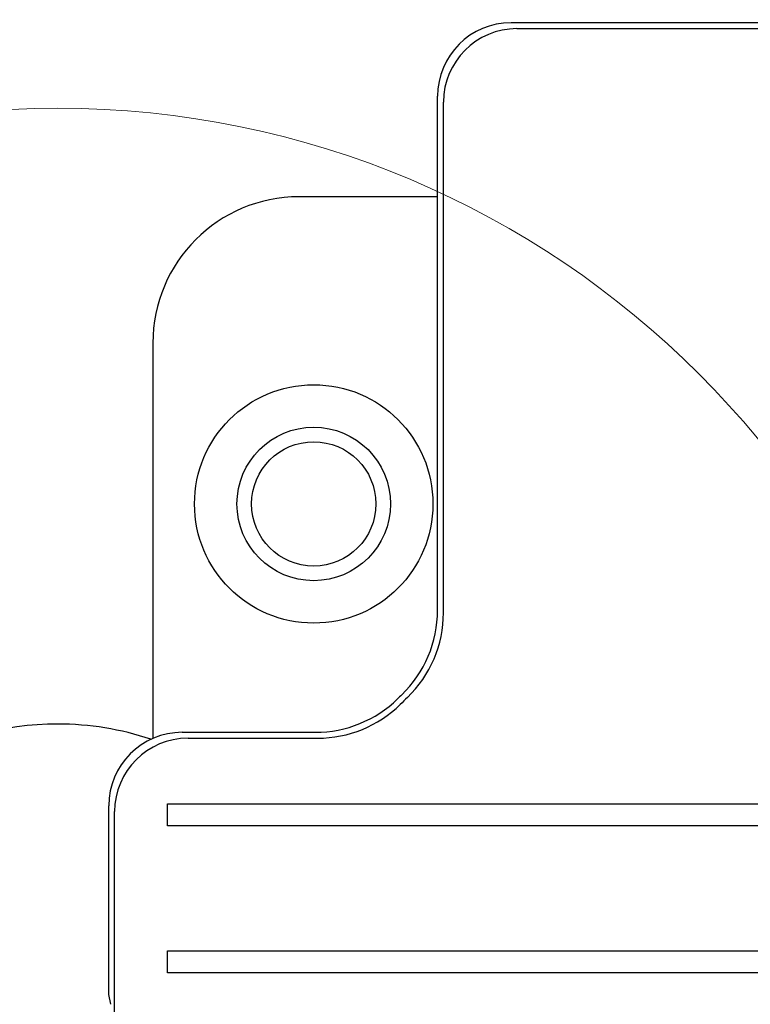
# Model space of a CAD drawing. Header units: millimetres. Extents: x 7592 to 10531, y 3981 to 6059.
# Tile 11 of 130: x 8731 to 8781, y 5683 to 5750. Entities that reach past the tile are written whole.
import ezdxf
from ezdxf.lldxf.tags import DXFTag

# ---------------------------------------------------------------- set-up
doc = ezdxf.new("R2010")
doc.units = ezdxf.units.MM
tags = doc.linetypes.add('DASHED', pattern=[25.72, 12.86, -12.86]).pattern_tags.tags
tags[6:7] = [DXFTag(74, 4), DXFTag(75, 0), DXFTag(340, '0'), DXFTag(46, 0.0), DXFTag(50, 0.0), DXFTag(44, 0.0), DXFTag(45, 0.0)]
tags[4:5] = [DXFTag(74, 4), DXFTag(75, 0), DXFTag(340, '0'), DXFTag(46, 0.0), DXFTag(50, 0.0), DXFTag(44, 0.0), DXFTag(45, 0.0)]
doc.dimstyles.get("Standard").update_dxf_attribs({"dimtxt": 20, "dimasz": 10, "dimexe": 8, "dimexo": 8, "dimgap": 10, "dimtad": 0, "dimtih": 1, "dimtoh": 1, "dimdsep": 46, "dimtxsty": 'Standard', "dimcen": 0.09, "dimadec": 0, "dimazin": 0, "dimtfac": 1, "dimtofl": 0, "dimtmove": 0, "dimatfit": 3, "dimfxl": 0, "dimtolj": 1, "dimtzin": 0, "dimarcsym": 0})

# ---------------------------------------------------------------- blocks, each defined once
blk = doc.blocks.new('*D17')
at = {"color": 0, "lineweight": -2}
for p, q in [((8300.905, 5564.096), (8300.905, 5784.164)), ((8803.905, 5556.596), (8803.905, 5784.164)), ((8310.905, 5776.164), (8517.405, 5776.164)), ((8793.905, 5776.164), (8587.405, 5776.164))]:
    blk.add_line(p, q, dxfattribs=at)
at = {"color": 0, "lineweight": 18}
for points in [[(8310.905, 5777.831), (8310.905, 5774.497), (8300.905, 5776.164)], [(8793.905, 5777.831), (8793.905, 5774.497), (8803.905, 5776.164)]]:
    blk.add_solid(points, dxfattribs=at)
at = {"layer": 'Defpoints', "color": 0, "lineweight": 18}
for p in [(8803.905, 5776.164), (8300.905, 5556.096), (8803.905, 5548.596)]:
    blk.add_point(p, dxfattribs=at)
at = {"color": 0, "lineweight": 18, "insert": (8552.405, 5776.164), "char_height": 20, "attachment_point": 5}
blk.add_mtext('\\A1;503', dxfattribs=at)
blk = doc.blocks.new('*D18')
at = {"color": 0, "lineweight": -2}
for p, q in [((8174.405, 5667.496), (8174.405, 5838.247)), ((8935.905, 5690.045), (8935.905, 5838.247)), ((8184.405, 5830.247), (8518.488, 5830.247)), ((8925.905, 5830.247), (8591.822, 5830.247))]:
    blk.add_line(p, q, dxfattribs=at)
at = {"color": 0, "lineweight": 18}
for points in [[(8184.405, 5831.913), (8184.405, 5828.58), (8174.405, 5830.247)], [(8925.905, 5831.913), (8925.905, 5828.58), (8935.905, 5830.247)]]:
    blk.add_solid(points, dxfattribs=at)
at = {"layer": 'Defpoints', "color": 0, "lineweight": 18}
for p in [(8935.905, 5830.247), (8935.905, 5682.045), (8174.405, 5659.496)]:
    blk.add_point(p, dxfattribs=at)
at = {"color": 0, "lineweight": 18, "insert": (8555.155, 5830.247), "char_height": 20, "attachment_point": 5}
blk.add_mtext('\\A1;762', dxfattribs=at)

msp = doc.modelspace()

# ---------------------------------------------------------------- linework, layer by layer
at = {"linetype": 'Continuous'}
for p, q in [((8843.538, 5749.893), (8764.9, 5749.893)), ((8765.299, 5749.49), (8843.139, 5749.49)), ((8759.875, 5709.725), (8759.875, 5744.868)), ((8760.278, 5709.556), (8760.278, 5744.468)), ((8759.876, 5737.994), (8750.405, 5737.994)), ((8740.405, 5727.994), (8740.405, 5700.963)), ((8742.412, 5701.381), (8751.522, 5701.381)), ((8742.811, 5700.978), (8751.685, 5700.978)), ((8737.387, 5683.454), (8737.387, 5696.356)), ((8741.407, 5696.483), (8743.654, 5696.483)), ((8741.407, 5694.975), (8741.407, 5696.483)), ((8743.654, 5696.483), (8852.048, 5696.483)), ((8737.79, 5613.911), (8737.79, 5695.956)), ((8743.654, 5694.975), (8741.407, 5694.975)), ((8852.048, 5694.975), (8743.654, 5694.975)), ((8741.407, 5686.433), (8743.654, 5686.433)), ((8741.407, 5684.925), (8741.407, 5686.433)), ((8743.654, 5686.433), (8852.048, 5686.433)), ((8743.654, 5684.925), (8741.407, 5684.925)), ((8852.048, 5684.925), (8743.654, 5684.925)), ((8737.521, 5682.782), (8737.387, 5683.454))]:
    msp.add_line(p, q, dxfattribs=at)
at = {"linetype": 'DASHED', "lineweight": 18}
msp.add_circle((8733.905, 5682.045), 62, dxfattribs=at)
at = {"linetype": 'Continuous'}
for radius in [8.15, 5.25, 4.25]:
    msp.add_circle((8751.405, 5716.994), radius, dxfattribs=at)
for centre, radius, start, end in [((8750.405, 5727.994), 10, 90, 180), ((8804.219, 5655.529), 67.335, 134.02599, 134.35806), ((8804.219, 5655.529), 66.932, 133.89659, 134.48241), ((8733.905, 5682.045), 19.9, 90, 280.62), ((8733.905, 5682.045), 19.9, 71.35313, 90)]:
    msp.add_arc(centre, radius, start, end, dxfattribs=at)
for centre, major_axis, ratio, start_param, end_param in [((8764.9, 5744.868), (-3.553, 3.553), 0.999988, 5.497793, 7.068578), ((8765.303, 5744.465), (-3.553, 3.553), 0.999988, 5.498489, 7.067882), ((8751.835, 5709.725), (7.402, -3.137), 0.999993, 5.881583, 6.684015), ((8752.238, 5709.554), (7.402, -3.137), 0.999993, 5.879091, 6.684151), ((8751.521, 5709.421), (3.041, -7.443), 0.999993, 5.895356, 6.669563), ((8751.686, 5709.018), (3.041, -7.443), 0.999993, 5.895169, 6.671902), ((8742.412, 5696.356), (-3.553, 3.553), 0.999988, 5.497792, 7.068577), ((8742.815, 5695.953), (-3.553, 3.553), 0.999988, 5.498489, 7.067882)]:
    msp.add_ellipse(centre, major_axis=major_axis, ratio=ratio, start_param=start_param, end_param=end_param, dxfattribs=at)

# ---------------------------------------------------------------- dimensions: what is measured, and where the dimension line sits
at = {"lineweight": 18}
dim = msp.add_linear_dim(base=(8935.905, 5830.247), p1=(8174.405, 5659.496), p2=(8935.905, 5682.045), text='762', dimstyle='Standard', dxfattribs=at)
dim.commit()
dim.dimension.update_dxf_attribs({"geometry": '*D18', "text_midpoint": (8555.155, 5830.247)})
dim = msp.add_linear_dim(base=(8803.905, 5776.164), p1=(8300.905, 5556.096), p2=(8803.905, 5548.596), dimstyle='Standard', dxfattribs=at)
dim.commit()
dim.dimension.update_dxf_attribs({"geometry": '*D17', "text_midpoint": (8552.405, 5776.164)})

doc.saveas('drawing.dxf')
